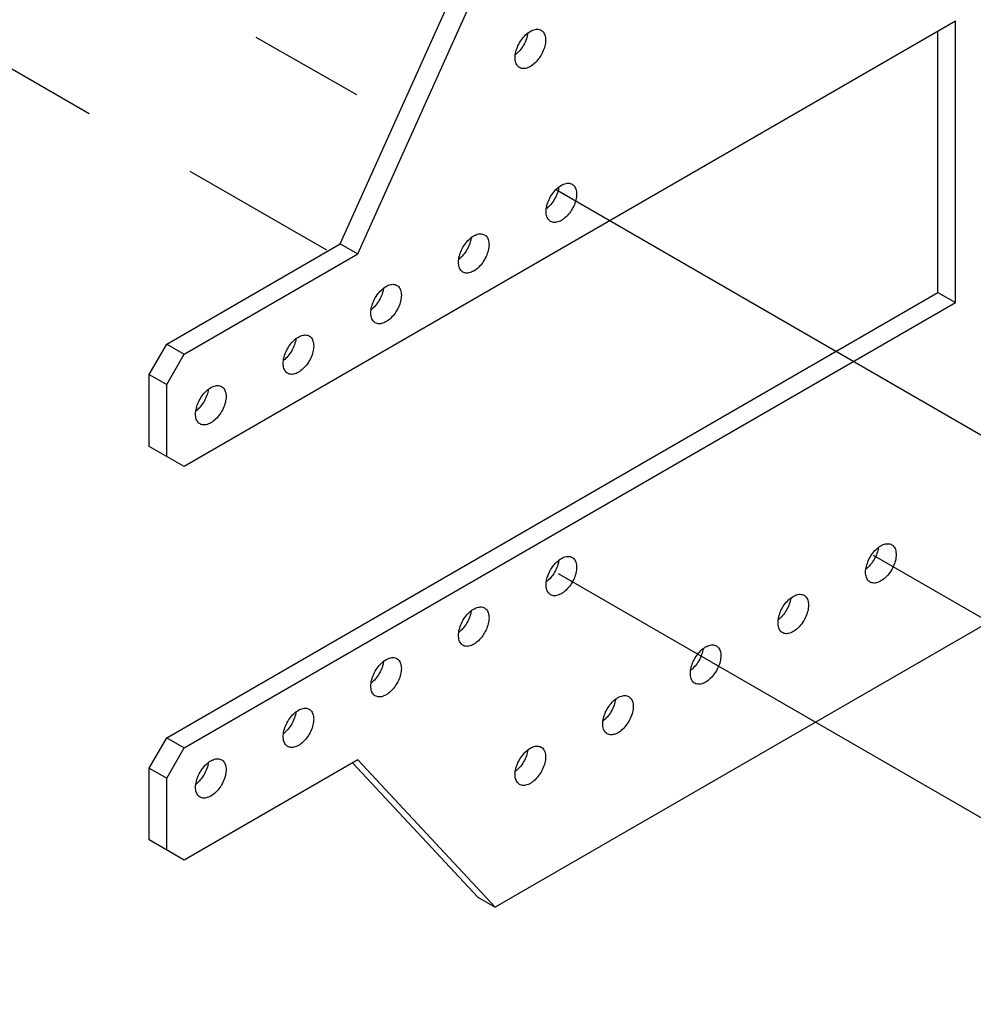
# Model space of a CAD drawing. Header units: inches. Extents: x 0 to 34, y 0 to 22.
# Tile 52 of 67: x 8.1 to 9.3, y 7.8 to 9. Entities that reach past the tile are written whole.
import ezdxf

# ---------------------------------------------------------------- set-up
doc = ezdxf.new("R2010")
doc.units = ezdxf.units.IN
doc.header["$LTSCALE"] = 1.87
doc.header["$MEASUREMENT"] = 0
doc.linetypes.add('CENTER', pattern=[0.6, 0.375, -0.075, 0.075, -0.075])
doc.layers.get('0').update_dxf_attribs({"linetype": 'CONTINUOUS'})
doc.layers.add('DEFAULT_1', color=7, linetype='CENTER')

msp = doc.modelspace()

# ---------------------------------------------------------------- linework, layer by layer
at = {"color": 3, "linetype": 'CONTINUOUS'}
for p, q in [((8.5256, 8.7128), (8.692, 9.0831)), ((9.2488, 8.6539), (9.2488, 8.9699)), ((8.3155, 8.5914), (8.5256, 8.7128)), ((8.3155, 8.115), (9.2488, 8.6539)), ((8.2942, 8.5547), (8.3155, 8.5914)), ((8.2942, 8.4677), (8.2942, 8.5547)), ((8.2942, 8.0783), (8.3155, 8.115)), ((8.692, 7.9221), (8.5405, 8.0845)), ((8.2942, 7.9913), (8.2942, 8.0783))]:
    msp.add_line(p, q, dxfattribs=at)
at = {"color": 7, "linetype": 'CONTINUOUS'}
for p, q in [((8.5468, 8.7005), (8.7132, 9.0709)), ((9.2701, 8.9821), (8.3367, 8.4432)), ((9.2701, 8.6417), (9.2701, 8.9821)), ((8.5256, 8.7128), (8.5468, 8.7005)), ((8.3367, 8.5792), (8.5468, 8.7005)), ((9.2488, 8.6539), (9.2701, 8.6417)), ((8.3367, 8.1027), (9.2701, 8.6417)), ((8.3155, 8.5914), (8.3367, 8.5792)), ((9.8799, 8.5835), (8.7132, 7.9099)), ((8.3155, 8.5424), (8.3367, 8.5792)), ((8.2942, 8.5547), (8.3155, 8.5424)), ((8.3155, 8.4555), (8.3155, 8.5424)), ((8.3367, 8.4432), (8.2942, 8.4677)), ((8.3155, 8.115), (8.3367, 8.1027)), ((8.3155, 8.066), (8.3367, 8.1027)), ((8.5468, 8.0882), (8.3367, 7.9668)), ((8.7132, 7.9099), (8.5468, 8.0882)), ((8.2942, 8.0783), (8.3155, 8.066)), ((8.3155, 7.979), (8.3155, 8.066)), ((8.3367, 7.9668), (8.2942, 7.9913)), ((8.692, 7.9221), (8.7132, 7.9099))]:
    msp.add_line(p, q, dxfattribs=at)
for points, knots in [([(8.7372, 8.938), (8.7372, 8.9404), (8.7379, 8.9454), (8.7405, 8.9528), (8.7445, 8.9597), (8.7496, 8.9657), (8.7552, 8.9701), (8.7609, 8.9725), (8.7656, 8.9726), (8.768, 8.9717), (8.7687, 8.9713)], [0, 0, 0, 0, 0.13795, 0.290106, 0.447351, 0.599509, 0.737464, 0.855521, 0.954597, 1, 1, 1, 1]), ([(8.7687, 8.9713), (8.7694, 8.9709), (8.7714, 8.9693), (8.7736, 8.9652), (8.7741, 8.9614), (8.7741, 8.9593)], [0, 0, 0, 0, 0.172874, 0.550286, 1, 1, 1, 1]), ([(8.7741, 8.9593), (8.7741, 8.9569), (8.7734, 8.9519), (8.7707, 8.9446), (8.7667, 8.9376), (8.7617, 8.9317), (8.7561, 8.9273), (8.7504, 8.9248), (8.7456, 8.9247), (8.7433, 8.9257), (8.7426, 8.9261)], [0, 0, 0, 0, 0.13795, 0.290106, 0.447351, 0.599509, 0.737464, 0.855521, 0.954597, 1, 1, 1, 1]), ([(8.7426, 8.9261), (8.7419, 8.9265), (8.7399, 8.928), (8.7376, 8.9322), (8.7372, 8.936), (8.7372, 8.938)], [0, 0, 0, 0, 0.172874, 0.550286, 1, 1, 1, 1]), ([(8.7747, 8.7517), (8.7747, 8.7541), (8.7754, 8.7592), (8.7781, 8.7665), (8.7821, 8.7734), (8.7871, 8.7794), (8.7927, 8.7838), (8.7985, 8.7862), (8.8032, 8.7864), (8.8055, 8.7854), (8.8062, 8.785)], [0, 0, 0, 0, 0.13795, 0.290106, 0.447351, 0.599509, 0.737464, 0.855521, 0.954597, 1, 1, 1, 1]), ([(8.8062, 8.785), (8.8069, 8.7846), (8.8089, 8.783), (8.8112, 8.7789), (8.8116, 8.7751), (8.8116, 8.7731)], [0, 0, 0, 0, 0.172874, 0.550286, 1, 1, 1, 1]), ([(8.8116, 8.7731), (8.8116, 8.7707), (8.8109, 8.7656), (8.8083, 8.7583), (8.8043, 8.7514), (8.7992, 8.7454), (8.7936, 8.741), (8.7879, 8.7386), (8.7832, 8.7384), (8.7808, 8.7394), (8.7801, 8.7398)], [0, 0, 0, 0, 0.13795, 0.290106, 0.447351, 0.599509, 0.737464, 0.855521, 0.954597, 1, 1, 1, 1]), ([(8.7801, 8.7398), (8.7794, 8.7402), (8.7774, 8.7418), (8.7752, 8.7459), (8.7747, 8.7497), (8.7747, 8.7517)], [0, 0, 0, 0, 0.172874, 0.550286, 1, 1, 1, 1]), ([(8.6687, 8.6905), (8.6687, 8.6929), (8.6694, 8.6979), (8.672, 8.7052), (8.676, 8.7122), (8.6811, 8.7181), (8.6867, 8.7225), (8.6924, 8.725), (8.6971, 8.7251), (8.6995, 8.7241), (8.7002, 8.7237)], [0, 0, 0, 0, 0.13795, 0.290106, 0.447351, 0.599509, 0.737464, 0.855521, 0.954597, 1, 1, 1, 1]), ([(8.7002, 8.7237), (8.7008, 8.7233), (8.7029, 8.7218), (8.7051, 8.7177), (8.7056, 8.7139), (8.7056, 8.7118)], [0, 0, 0, 0, 0.172874, 0.550286, 1, 1, 1, 1]), ([(8.7056, 8.7118), (8.7056, 8.7094), (8.7049, 8.7044), (8.7022, 8.6971), (8.6982, 8.6901), (8.6932, 8.6842), (8.6876, 8.6798), (8.6818, 8.6773), (8.6771, 8.6772), (8.6748, 8.6782), (8.6741, 8.6786)], [0, 0, 0, 0, 0.13795, 0.290106, 0.447351, 0.599509, 0.737464, 0.855521, 0.954597, 1, 1, 1, 1]), ([(8.6741, 8.6786), (8.6734, 8.679), (8.6714, 8.6805), (8.6691, 8.6847), (8.6687, 8.6885), (8.6687, 8.6905)], [0, 0, 0, 0, 0.172874, 0.550286, 1, 1, 1, 1]), ([(8.5626, 8.6293), (8.5626, 8.6316), (8.5633, 8.6367), (8.5659, 8.644), (8.57, 8.651), (8.575, 8.6569), (8.5806, 8.6613), (8.5863, 8.6638), (8.591, 8.6639), (8.5934, 8.6629), (8.5941, 8.6625)], [0, 0, 0, 0, 0.13795, 0.290106, 0.447351, 0.599509, 0.737464, 0.855521, 0.954597, 1, 1, 1, 1]), ([(8.5941, 8.6625), (8.5948, 8.6621), (8.5968, 8.6606), (8.5991, 8.6564), (8.5995, 8.6526), (8.5995, 8.6506)], [0, 0, 0, 0, 0.172874, 0.550286, 1, 1, 1, 1]), ([(8.5995, 8.6506), (8.5995, 8.6482), (8.5988, 8.6432), (8.5962, 8.6358), (8.5921, 8.6289), (8.5871, 8.6229), (8.5815, 8.6185), (8.5758, 8.6161), (8.5711, 8.6159), (8.5687, 8.6169), (8.568, 8.6173)], [0, 0, 0, 0, 0.13795, 0.290106, 0.447351, 0.599509, 0.737464, 0.855521, 0.954597, 1, 1, 1, 1]), ([(8.568, 8.6173), (8.5673, 8.6177), (8.5653, 8.6193), (8.563, 8.6234), (8.5626, 8.6272), (8.5626, 8.6293)], [0, 0, 0, 0, 0.172874, 0.550286, 1, 1, 1, 1]), ([(8.4565, 8.568), (8.4565, 8.5704), (8.4572, 8.5754), (8.4599, 8.5828), (8.4639, 8.5897), (8.4689, 8.5957), (8.4745, 8.6001), (8.4803, 8.6025), (8.485, 8.6026), (8.4873, 8.6017), (8.488, 8.6013)], [0, 0, 0, 0, 0.13795, 0.290106, 0.447351, 0.599509, 0.737464, 0.855521, 0.954597, 1, 1, 1, 1]), ([(8.488, 8.6013), (8.4887, 8.6009), (8.4907, 8.5993), (8.493, 8.5952), (8.4934, 8.5914), (8.4934, 8.5893)], [0, 0, 0, 0, 0.172874, 0.550286, 1, 1, 1, 1]), ([(8.4934, 8.5893), (8.4934, 8.5869), (8.4927, 8.5819), (8.4901, 8.5746), (8.4861, 8.5676), (8.481, 8.5617), (8.4754, 8.5573), (8.4697, 8.5548), (8.465, 8.5547), (8.4626, 8.5557), (8.4619, 8.5561)], [0, 0, 0, 0, 0.13795, 0.290106, 0.447351, 0.599509, 0.737464, 0.855521, 0.954597, 1, 1, 1, 1]), ([(8.4619, 8.5561), (8.4613, 8.5565), (8.4592, 8.558), (8.457, 8.5622), (8.4565, 8.566), (8.4565, 8.568)], [0, 0, 0, 0, 0.172874, 0.550286, 1, 1, 1, 1]), ([(8.3505, 8.5068), (8.3505, 8.5092), (8.3512, 8.5142), (8.3538, 8.5215), (8.3578, 8.5285), (8.3629, 8.5344), (8.3685, 8.5388), (8.3742, 8.5413), (8.3789, 8.5414), (8.3813, 8.5404), (8.382, 8.54)], [0, 0, 0, 0, 0.13795, 0.290106, 0.447351, 0.599509, 0.737464, 0.855521, 0.954597, 1, 1, 1, 1]), ([(8.382, 8.54), (8.3827, 8.5396), (8.3847, 8.5381), (8.3869, 8.5339), (8.3874, 8.5301), (8.3874, 8.5281)], [0, 0, 0, 0, 0.172874, 0.550286, 1, 1, 1, 1]), ([(8.3874, 8.5281), (8.3874, 8.5257), (8.3867, 8.5207), (8.384, 8.5133), (8.38, 8.5064), (8.375, 8.5004), (8.3694, 8.4961), (8.3636, 8.4936), (8.3589, 8.4935), (8.3566, 8.4944), (8.3559, 8.4948)], [0, 0, 0, 0, 0.13795, 0.290106, 0.447351, 0.599509, 0.737464, 0.855521, 0.954597, 1, 1, 1, 1]), ([(8.3559, 8.4948), (8.3552, 8.4952), (8.3532, 8.4968), (8.3509, 8.5009), (8.3505, 8.5047), (8.3505, 8.5068)], [0, 0, 0, 0, 0.172874, 0.550286, 1, 1, 1, 1]), ([(9.1614, 8.3154), (9.1614, 8.3178), (9.1622, 8.3228), (9.1648, 8.3301), (9.1688, 8.3371), (9.1738, 8.343), (9.1794, 8.3474), (9.1852, 8.3499), (9.1899, 8.35), (9.1923, 8.349), (9.1929, 8.3486)], [0, 0, 0, 0, 0.13795, 0.290106, 0.447351, 0.599509, 0.737464, 0.855521, 0.954597, 1, 1, 1, 1]), ([(9.1929, 8.3486), (9.1936, 8.3482), (9.1957, 8.3467), (9.1979, 8.3425), (9.1984, 8.3388), (9.1984, 8.3367)], [0, 0, 0, 0, 0.172874, 0.550286, 1, 1, 1, 1]), ([(8.7747, 8.3001), (8.7747, 8.3025), (8.7754, 8.3075), (8.7781, 8.3148), (8.7821, 8.3218), (8.7871, 8.3277), (8.7927, 8.3321), (8.7985, 8.3346), (8.8032, 8.3347), (8.8055, 8.3337), (8.8062, 8.3333)], [0, 0, 0, 0, 0.13795, 0.290106, 0.447351, 0.599509, 0.737464, 0.855521, 0.954597, 1, 1, 1, 1]), ([(8.8062, 8.3333), (8.8069, 8.3329), (8.8089, 8.3314), (8.8112, 8.3272), (8.8116, 8.3234), (8.8116, 8.3214)], [0, 0, 0, 0, 0.172874, 0.550286, 1, 1, 1, 1]), ([(9.1984, 8.3367), (9.1984, 8.3343), (9.1976, 8.3293), (9.195, 8.322), (9.191, 8.315), (9.186, 8.3091), (9.1803, 8.3047), (9.1746, 8.3022), (9.1699, 8.3021), (9.1675, 8.3031), (9.1669, 8.3035)], [0, 0, 0, 0, 0.13795, 0.290106, 0.447351, 0.599509, 0.737464, 0.855521, 0.954597, 1, 1, 1, 1]), ([(8.8116, 8.3214), (8.8116, 8.319), (8.8109, 8.314), (8.8083, 8.3066), (8.8043, 8.2997), (8.7992, 8.2937), (8.7936, 8.2893), (8.7879, 8.2869), (8.7832, 8.2867), (8.7808, 8.2877), (8.7801, 8.2881)], [0, 0, 0, 0, 0.13795, 0.290106, 0.447351, 0.599509, 0.737464, 0.855521, 0.954597, 1, 1, 1, 1]), ([(9.1669, 8.3035), (9.1662, 8.3039), (9.1641, 8.3054), (9.1619, 8.3096), (9.1614, 8.3134), (9.1614, 8.3154)], [0, 0, 0, 0, 0.172874, 0.550286, 1, 1, 1, 1]), ([(8.7801, 8.2881), (8.7794, 8.2885), (8.7774, 8.2901), (8.7752, 8.2942), (8.7747, 8.298), (8.7747, 8.3001)], [0, 0, 0, 0, 0.172874, 0.550286, 1, 1, 1, 1]), ([(9.0554, 8.2542), (9.0554, 8.2565), (9.0561, 8.2616), (9.0587, 8.2689), (9.0627, 8.2759), (9.0678, 8.2818), (9.0734, 8.2862), (9.0791, 8.2887), (9.0838, 8.2888), (9.0862, 8.2878), (9.0869, 8.2874)], [0, 0, 0, 0, 0.13795, 0.290106, 0.447351, 0.599509, 0.737464, 0.855521, 0.954597, 1, 1, 1, 1]), ([(9.0869, 8.2874), (9.0876, 8.287), (9.0896, 8.2855), (9.0918, 8.2813), (9.0923, 8.2775), (9.0923, 8.2755)], [0, 0, 0, 0, 0.172874, 0.550286, 1, 1, 1, 1]), ([(8.6687, 8.2388), (8.6687, 8.2412), (8.6694, 8.2462), (8.672, 8.2536), (8.676, 8.2605), (8.6811, 8.2665), (8.6867, 8.2709), (8.6924, 8.2733), (8.6971, 8.2735), (8.6995, 8.2725), (8.7002, 8.2721)], [0, 0, 0, 0, 0.13795, 0.290106, 0.447351, 0.599509, 0.737464, 0.855521, 0.954597, 1, 1, 1, 1]), ([(8.7002, 8.2721), (8.7008, 8.2717), (8.7029, 8.2701), (8.7051, 8.266), (8.7056, 8.2622), (8.7056, 8.2601)], [0, 0, 0, 0, 0.172874, 0.550286, 1, 1, 1, 1]), ([(9.0923, 8.2755), (9.0923, 8.2731), (9.0916, 8.2681), (9.0889, 8.2607), (9.0849, 8.2538), (9.0799, 8.2478), (9.0743, 8.2434), (9.0686, 8.241), (9.0638, 8.2408), (9.0615, 8.2418), (9.0608, 8.2422)], [0, 0, 0, 0, 0.13795, 0.290106, 0.447351, 0.599509, 0.737464, 0.855521, 0.954597, 1, 1, 1, 1]), ([(8.7056, 8.2601), (8.7056, 8.2578), (8.7049, 8.2527), (8.7022, 8.2454), (8.6982, 8.2384), (8.6932, 8.2325), (8.6876, 8.2281), (8.6818, 8.2256), (8.6771, 8.2255), (8.6748, 8.2265), (8.6741, 8.2269)], [0, 0, 0, 0, 0.13795, 0.290106, 0.447351, 0.599509, 0.737464, 0.855521, 0.954597, 1, 1, 1, 1]), ([(9.0608, 8.2422), (9.0601, 8.2426), (9.0581, 8.2442), (9.0558, 8.2483), (9.0554, 8.2521), (9.0554, 8.2542)], [0, 0, 0, 0, 0.172874, 0.550286, 1, 1, 1, 1]), ([(8.6741, 8.2269), (8.6734, 8.2273), (8.6714, 8.2288), (8.6691, 8.233), (8.6687, 8.2368), (8.6687, 8.2388)], [0, 0, 0, 0, 0.172874, 0.550286, 1, 1, 1, 1]), ([(8.9493, 8.1929), (8.9493, 8.1953), (8.95, 8.2003), (8.9527, 8.2077), (8.9567, 8.2146), (8.9617, 8.2206), (8.9673, 8.225), (8.973, 8.2274), (8.9778, 8.2275), (8.9801, 8.2266), (8.9808, 8.2262)], [0, 0, 0, 0, 0.13795, 0.290106, 0.447351, 0.599509, 0.737464, 0.855521, 0.954597, 1, 1, 1, 1]), ([(8.9808, 8.2262), (8.9815, 8.2258), (8.9835, 8.2242), (8.9858, 8.2201), (8.9862, 8.2163), (8.9862, 8.2142)], [0, 0, 0, 0, 0.172874, 0.550286, 1, 1, 1, 1]), ([(8.5626, 8.1776), (8.5626, 8.18), (8.5633, 8.185), (8.5659, 8.1923), (8.57, 8.1993), (8.575, 8.2052), (8.5806, 8.2096), (8.5863, 8.2121), (8.591, 8.2122), (8.5934, 8.2112), (8.5941, 8.2108)], [0, 0, 0, 0, 0.13795, 0.290106, 0.447351, 0.599509, 0.737464, 0.855521, 0.954597, 1, 1, 1, 1]), ([(8.5941, 8.2108), (8.5948, 8.2104), (8.5968, 8.2089), (8.5991, 8.2047), (8.5995, 8.2009), (8.5995, 8.1989)], [0, 0, 0, 0, 0.172874, 0.550286, 1, 1, 1, 1]), ([(8.9862, 8.2142), (8.9862, 8.2118), (8.9855, 8.2068), (8.9829, 8.1995), (8.9789, 8.1925), (8.9738, 8.1866), (8.9682, 8.1822), (8.9625, 8.1797), (8.9578, 8.1796), (8.9554, 8.1806), (8.9547, 8.181)], [0, 0, 0, 0, 0.13795, 0.290106, 0.447351, 0.599509, 0.737464, 0.855521, 0.954597, 1, 1, 1, 1]), ([(8.5995, 8.1989), (8.5995, 8.1965), (8.5988, 8.1915), (8.5962, 8.1842), (8.5921, 8.1772), (8.5871, 8.1713), (8.5815, 8.1669), (8.5758, 8.1644), (8.5711, 8.1643), (8.5687, 8.1653), (8.568, 8.1657)], [0, 0, 0, 0, 0.13795, 0.290106, 0.447351, 0.599509, 0.737464, 0.855521, 0.954597, 1, 1, 1, 1]), ([(8.9547, 8.181), (8.954, 8.1814), (8.952, 8.1829), (8.9498, 8.1871), (8.9493, 8.1909), (8.9493, 8.1929)], [0, 0, 0, 0, 0.172874, 0.550286, 1, 1, 1, 1]), ([(8.568, 8.1657), (8.5673, 8.166), (8.5653, 8.1676), (8.563, 8.1717), (8.5626, 8.1755), (8.5626, 8.1776)], [0, 0, 0, 0, 0.172874, 0.550286, 1, 1, 1, 1]), ([(8.8432, 8.1317), (8.8432, 8.1341), (8.844, 8.1391), (8.8466, 8.1464), (8.8506, 8.1534), (8.8556, 8.1593), (8.8612, 8.1637), (8.867, 8.1662), (8.8717, 8.1663), (8.8741, 8.1653), (8.8747, 8.1649)], [0, 0, 0, 0, 0.13795, 0.290106, 0.447351, 0.599509, 0.737464, 0.855521, 0.954597, 1, 1, 1, 1]), ([(8.8747, 8.1649), (8.8754, 8.1645), (8.8775, 8.163), (8.8797, 8.1588), (8.8802, 8.155), (8.8802, 8.153)], [0, 0, 0, 0, 0.172874, 0.550286, 1, 1, 1, 1]), ([(8.4565, 8.1163), (8.4565, 8.1187), (8.4572, 8.1238), (8.4599, 8.1311), (8.4639, 8.138), (8.4689, 8.144), (8.4745, 8.1484), (8.4803, 8.1508), (8.485, 8.151), (8.4873, 8.15), (8.488, 8.1496)], [0, 0, 0, 0, 0.13795, 0.290106, 0.447351, 0.599509, 0.737464, 0.855521, 0.954597, 1, 1, 1, 1]), ([(8.8802, 8.153), (8.8802, 8.1506), (8.8794, 8.1456), (8.8768, 8.1382), (8.8728, 8.1313), (8.8678, 8.1253), (8.8622, 8.1209), (8.8564, 8.1185), (8.8517, 8.1184), (8.8493, 8.1193), (8.8487, 8.1197)], [0, 0, 0, 0, 0.13795, 0.290106, 0.447351, 0.599509, 0.737464, 0.855521, 0.954597, 1, 1, 1, 1]), ([(8.488, 8.1496), (8.4887, 8.1492), (8.4907, 8.1476), (8.493, 8.1435), (8.4934, 8.1397), (8.4934, 8.1377)], [0, 0, 0, 0, 0.172874, 0.550286, 1, 1, 1, 1]), ([(8.4934, 8.1377), (8.4934, 8.1353), (8.4927, 8.1302), (8.4901, 8.1229), (8.4861, 8.116), (8.481, 8.11), (8.4754, 8.1056), (8.4697, 8.1032), (8.465, 8.103), (8.4626, 8.104), (8.4619, 8.1044)], [0, 0, 0, 0, 0.13795, 0.290106, 0.447351, 0.599509, 0.737464, 0.855521, 0.954597, 1, 1, 1, 1]), ([(8.8487, 8.1197), (8.848, 8.1201), (8.8459, 8.1217), (8.8437, 8.1258), (8.8432, 8.1296), (8.8432, 8.1317)], [0, 0, 0, 0, 0.172874, 0.550286, 1, 1, 1, 1]), ([(8.4619, 8.1044), (8.4613, 8.1048), (8.4592, 8.1064), (8.457, 8.1105), (8.4565, 8.1143), (8.4565, 8.1163)], [0, 0, 0, 0, 0.172874, 0.550286, 1, 1, 1, 1]), ([(8.7372, 8.0704), (8.7372, 8.0728), (8.7379, 8.0778), (8.7405, 8.0852), (8.7445, 8.0921), (8.7496, 8.0981), (8.7552, 8.1025), (8.7609, 8.1049), (8.7656, 8.1051), (8.768, 8.1041), (8.7687, 8.1037)], [0, 0, 0, 0, 0.13795, 0.290106, 0.447351, 0.599509, 0.737464, 0.855521, 0.954597, 1, 1, 1, 1]), ([(8.7687, 8.1037), (8.7694, 8.1033), (8.7714, 8.1017), (8.7736, 8.0976), (8.7741, 8.0938), (8.7741, 8.0917)], [0, 0, 0, 0, 0.172874, 0.550286, 1, 1, 1, 1]), ([(8.7741, 8.0917), (8.7741, 8.0894), (8.7734, 8.0843), (8.7707, 8.077), (8.7667, 8.07), (8.7617, 8.0641), (8.7561, 8.0597), (8.7504, 8.0572), (8.7456, 8.0571), (8.7433, 8.0581), (8.7426, 8.0585)], [0, 0, 0, 0, 0.13795, 0.290106, 0.447351, 0.599509, 0.737464, 0.855521, 0.954597, 1, 1, 1, 1]), ([(8.3505, 8.0551), (8.3505, 8.0575), (8.3512, 8.0625), (8.3538, 8.0698), (8.3578, 8.0768), (8.3629, 8.0827), (8.3685, 8.0871), (8.3742, 8.0896), (8.3789, 8.0897), (8.3813, 8.0887), (8.382, 8.0884)], [0, 0, 0, 0, 0.13795, 0.290106, 0.447351, 0.599509, 0.737464, 0.855521, 0.954597, 1, 1, 1, 1]), ([(8.382, 8.0884), (8.3827, 8.088), (8.3847, 8.0864), (8.3869, 8.0823), (8.3874, 8.0785), (8.3874, 8.0764)], [0, 0, 0, 0, 0.172874, 0.550286, 1, 1, 1, 1]), ([(8.3874, 8.0764), (8.3874, 8.074), (8.3867, 8.069), (8.384, 8.0617), (8.38, 8.0547), (8.375, 8.0488), (8.3694, 8.0444), (8.3636, 8.0419), (8.3589, 8.0418), (8.3566, 8.0428), (8.3559, 8.0432)], [0, 0, 0, 0, 0.13795, 0.290106, 0.447351, 0.599509, 0.737464, 0.855521, 0.954597, 1, 1, 1, 1]), ([(8.7426, 8.0585), (8.7419, 8.0589), (8.7399, 8.0604), (8.7376, 8.0646), (8.7372, 8.0684), (8.7372, 8.0704)], [0, 0, 0, 0, 0.172874, 0.550286, 1, 1, 1, 1]), ([(8.3559, 8.0432), (8.3552, 8.0436), (8.3532, 8.0451), (8.3509, 8.0493), (8.3505, 8.0531), (8.3505, 8.0551)], [0, 0, 0, 0, 0.172874, 0.550286, 1, 1, 1, 1])]:
    msp.add_open_spline(points, degree=3, knots=knots, dxfattribs=at)
at = {"color": 3, "linetype": 'CONTINUOUS'}
for points in [[(8.7526, 8.9675), (8.7524, 8.9665), (8.7517, 8.9629), (8.7495, 8.9568), (8.7455, 8.9499), (8.742, 8.9458), (8.7401, 8.9439)], [(8.7901, 8.7812), (8.79, 8.7802), (8.7892, 8.7766), (8.7871, 8.7706), (8.7831, 8.7636), (8.7796, 8.7595), (8.7777, 8.7577)], [(8.684, 8.7199), (8.6839, 8.7189), (8.6832, 8.7153), (8.681, 8.7093), (8.677, 8.7024), (8.6735, 8.6983), (8.6716, 8.6964)], [(8.578, 8.6587), (8.5778, 8.6577), (8.5771, 8.6541), (8.5749, 8.6481), (8.5709, 8.6411), (8.5675, 8.637), (8.5655, 8.6352)], [(8.4719, 8.5975), (8.4718, 8.5965), (8.471, 8.5929), (8.4689, 8.5868), (8.4649, 8.5799), (8.4614, 8.5758), (8.4595, 8.5739)], [(8.3658, 8.5362), (8.3657, 8.5352), (8.365, 8.5316), (8.3628, 8.5256), (8.3588, 8.5186), (8.3553, 8.5145), (8.3534, 8.5127)], [(9.1768, 8.3448), (9.1767, 8.3438), (9.176, 8.3402), (9.1738, 8.3342), (9.1698, 8.3273), (9.1663, 8.3231), (9.1644, 8.3213)], [(8.7901, 8.3295), (8.79, 8.3285), (8.7892, 8.3249), (8.7871, 8.3189), (8.7831, 8.3119), (8.7796, 8.3078), (8.7777, 8.306)], [(9.0708, 8.2836), (9.0706, 8.2826), (9.0699, 8.279), (9.0677, 8.273), (9.0637, 8.266), (9.0602, 8.2619), (9.0583, 8.2601)], [(8.684, 8.2683), (8.6839, 8.2673), (8.6832, 8.2637), (8.681, 8.2576), (8.677, 8.2507), (8.6735, 8.2466), (8.6716, 8.2448)], [(8.9647, 8.2224), (8.9645, 8.2214), (8.9638, 8.2178), (8.9617, 8.2117), (8.9576, 8.2048), (8.9542, 8.2007), (8.9523, 8.1988)], [(8.578, 8.207), (8.5778, 8.206), (8.5771, 8.2024), (8.5749, 8.1964), (8.5709, 8.1894), (8.5675, 8.1853), (8.5655, 8.1835)], [(8.8586, 8.1611), (8.8585, 8.1601), (8.8578, 8.1565), (8.8556, 8.1505), (8.8516, 8.1435), (8.8481, 8.1394), (8.8462, 8.1376)], [(8.4719, 8.1458), (8.4718, 8.1448), (8.471, 8.1412), (8.4689, 8.1352), (8.4649, 8.1282), (8.4614, 8.1241), (8.4595, 8.1223)], [(8.7526, 8.0999), (8.7524, 8.0989), (8.7517, 8.0953), (8.7495, 8.0893), (8.7455, 8.0823), (8.742, 8.0782), (8.7401, 8.0764)], [(8.3658, 8.0845), (8.3657, 8.0835), (8.365, 8.0799), (8.3628, 8.0739), (8.3588, 8.067), (8.3553, 8.0629), (8.3534, 8.061)]]:
    msp.add_open_spline(points, degree=3, knots=[0, 0, 0, 0, 0.112498, 0.405068, 0.707424, 1, 1, 1, 1], dxfattribs=at)
for points in [[(8.7401, 8.9439), (8.7394, 8.9432), (8.7386, 8.9426), (8.7378, 8.9419)], [(8.7777, 8.7577), (8.7769, 8.757), (8.7762, 8.7563), (8.7754, 8.7557)], [(8.6716, 8.6964), (8.6709, 8.6957), (8.6701, 8.6951), (8.6693, 8.6944)], [(8.5655, 8.6352), (8.5648, 8.6345), (8.564, 8.6338), (8.5632, 8.6332)], [(8.4595, 8.5739), (8.4587, 8.5732), (8.458, 8.5726), (8.4572, 8.5719)], [(8.3534, 8.5127), (8.3527, 8.512), (8.3519, 8.5113), (8.3511, 8.5107)], [(9.1644, 8.3213), (9.1637, 8.3206), (9.1629, 8.32), (9.1621, 8.3193)], [(8.7777, 8.306), (8.7769, 8.3053), (8.7762, 8.3046), (8.7754, 8.304)], [(9.0583, 8.2601), (9.0576, 8.2594), (9.0568, 8.2587), (9.056, 8.2581)], [(8.6716, 8.2448), (8.6709, 8.2441), (8.6701, 8.2434), (8.6693, 8.2428)], [(8.9523, 8.1988), (8.9515, 8.1981), (8.9508, 8.1975), (8.95, 8.1968)], [(8.5655, 8.1835), (8.5648, 8.1828), (8.564, 8.1821), (8.5632, 8.1815)], [(8.8462, 8.1376), (8.8455, 8.1369), (8.8447, 8.1362), (8.8439, 8.1356)], [(8.4595, 8.1223), (8.4587, 8.1216), (8.458, 8.1209), (8.4572, 8.1203)], [(8.7401, 8.0764), (8.7394, 8.0757), (8.7386, 8.075), (8.7378, 8.0744)], [(8.3534, 8.061), (8.3527, 8.0603), (8.3519, 8.0597), (8.3511, 8.059)]]:
    msp.add_open_spline(points, degree=3, dxfattribs=at)
at = {"layer": 'DEFAULT_1', "color": 2, "linetype": 'CENTER'}
for p, q in [((7.6912, 9.3778), (8.5932, 8.8665)), ((7.3709, 9.3603), (8.509, 8.7054)), ((8.7861, 8.7788), (9.7277, 8.2352)), ((9.1706, 8.336), (10.1121, 7.7924)), ((8.7893, 8.3138), (9.5771, 7.859))]:
    msp.add_line(p, q, dxfattribs=at)

doc.saveas('drawing.dxf')
